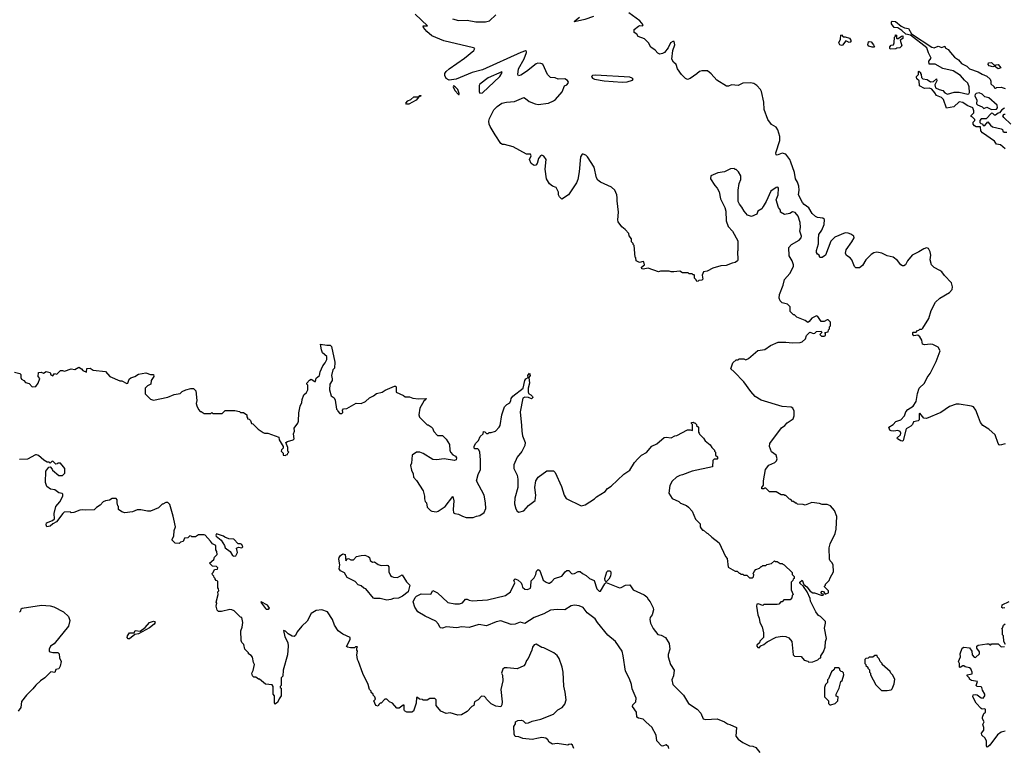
# Model space of a CAD drawing. Extents: x 2239781 to 2394849, y 665654 to 770575.
# Tile 71 of 147: x 2334708 to 2344998, y 695418 to 703038. Entities that reach past the tile are written whole.
import ezdxf

# ---------------------------------------------------------------- set-up
doc = ezdxf.new("R2010")
doc.units = 0

msp = doc.modelspace()

# ---------------------------------------------------------------- linework, layer by layer
at = {"layer": '0CON10XD'}
for points in [[(2344325, 700415), (2344265, 700447), (2344238, 700475), (2344223, 700525), (2344228, 700575), (2344221, 700611), (2344206, 700646), (2344185, 700652), (2344155, 700642), (2344105, 700610), (2344033, 700575), (2343986, 700515), (2343965, 700475), (2343946, 700464), (2343935, 700464), (2343916, 700475), (2343880, 700520), (2343835, 700555), (2343775, 700568), (2343717, 700597), (2343665, 700608), (2343635, 700601), (2343605, 700582), (2343550, 700525), (2343515, 700468), (2343485, 700442), (2343445, 700441), (2343431, 700455), (2343403, 700525), (2343385, 700548), (2343350, 700570), (2343337, 700595), (2343345, 700632), (2343405, 700715), (2343427, 700755), (2343424, 700775), (2343395, 700794), (2343365, 700806), (2343335, 700807), (2343225, 700765), (2343185, 700721), (2343130, 700575), (2343095, 700550), (2343071, 700551), (2343062, 700575), (2343045, 700587), (2343035, 700602), (2343034, 700625), (2343056, 700695), (2343054, 700745), (2343060, 700790), (2343089, 700835), (2343115, 700895), (2343117, 700947), (2343102, 700962), (2343045, 700970), (2343025, 700979), (2342990, 701010), (2342955, 701071), (2342905, 701105), (2342889, 701125), (2342845, 701205), (2342854, 701255), (2342850, 701295), (2342835, 701339), (2342815, 701375), (2342805, 701441), (2342765, 701546), (2342755, 701575), (2342715, 701632), (2342675, 701641), (2342625, 701622), (2342613, 701625), (2342611, 701645), (2342653, 701775), (2342650, 701815), (2342631, 701885), (2342615, 701912), (2342565, 701940), (2342525, 701995), (2342487, 702097), (2342484, 702175), (2342459, 702285), (2342448, 702308), (2342411, 702351), (2342381, 702371), (2342345, 702379), (2342265, 702374), (2342215, 702349), (2342145, 702356), (2342115, 702342), (2342095, 702342), (2341994, 702405), (2341933, 702473), (2341895, 702503), (2341835, 702504), (2341812, 702495), (2341785, 702473), (2341715, 702421), (2341688, 702412), (2341665, 702421), (2341625, 702463), (2341582, 702525), (2341568, 702568), (2341540, 702595), (2341522, 702625), (2341532, 702715), (2341556, 702775), (2341548, 702808), (2341535, 702808), (2341509, 702795), (2341483, 702745), (2341445, 702696), (2341425, 702683), (2341397, 702677), (2341377, 702687), (2341349, 702719), (2341305, 702752), (2341280, 702795), (2341236, 702836), (2341172, 702862), (2341156, 702886), (2341130, 702905), (2341131, 702935), (2341175, 702971), (2341186, 702976), (2341216, 702974), (2341222, 702985), (2341190, 703025), (2341075, 703109)], [(2341837, 700313), (2341805, 700310), (2341798, 700302), (2341785, 700300), (2341778, 700318), (2341760, 700335), (2341760, 700365), (2341755, 700370), (2341745, 700370), (2341735, 700380), (2341705, 700380), (2341695, 700390), (2341635, 700390), (2341605, 700408), (2341545, 700400), (2341515, 700400), (2341495, 700408), (2341405, 700408), (2341385, 700402), (2341275, 700438), (2341225, 700428), (2341211, 700431), (2341205, 700450), (2341237, 700475), (2341230, 700505), (2341225, 700510), (2341185, 700500), (2341150, 700515), (2341147, 700547), (2341140, 700555), (2341130, 700675), (2341120, 700685), (2341118, 700698), (2341100, 700715), (2341100, 700745), (2341078, 700778), (2341075, 700800), (2341035, 700843), (2341000, 700870), (2340961, 700925), (2340958, 700945), (2340966, 701025), (2340950, 701145), (2340951, 701175), (2340947, 701207), (2340926, 701255), (2340891, 701285), (2340779, 701339), (2340750, 701360), (2340734, 701385), (2340712, 701495), (2340640, 701605), (2340625, 701620), (2340595, 701630), (2340585, 701630), (2340567, 701603), (2340556, 701445), (2340539, 701365), (2340525, 701332), (2340443, 701207), (2340375, 701160), (2340350, 701185), (2340340, 701205), (2340338, 701235), (2340315, 701282), (2340275, 701298), (2340245, 701320), (2340213, 701375), (2340199, 701475), (2340210, 701575), (2340185, 701612), (2340165, 701620), (2340152, 701615), (2340130, 701585), (2340115, 701532), (2340100, 701515), (2340085, 701512), (2340052, 701535), (2340034, 701574), (2340052, 701615), (2340045, 701632), (2340005, 701632), (2339865, 701708), (2339775, 701732), (2339755, 701732), (2339735, 701744), (2339675, 701832), (2339625, 701920), (2339613, 701945), (2339609, 701975), (2339617, 702005), (2339664, 702096), (2339699, 702131), (2339747, 702165), (2339794, 702176), (2339878, 702182), (2339975, 702224), (2339995, 702215), (2340032, 702182), (2340096, 702156), (2340125, 702152), (2340235, 702164), (2340285, 702188), (2340306, 702204), (2340376, 702284), (2340402, 702345), (2340425, 702358), (2340440, 702375), (2340442, 702385), (2340433, 702403), (2340405, 702420), (2340336, 702416), (2340305, 702430), (2340254, 702434), (2340223, 702465), (2340175, 702572), (2340155, 702580), (2340123, 702583), (2340105, 702577), (2340005, 702496), (2339945, 702458), (2339922, 702452), (2339912, 702465), (2339920, 702525), (2339981, 702629), (2340004, 702695), (2340004, 702705), (2339995, 702712), (2339944, 702695), (2339545, 702513), (2339436, 702484), (2339270, 702415), (2339195, 702406), (2339165, 702424), (2339151, 702455), (2339150, 702475), (2339165, 702497), (2339196, 702525), (2339356, 702634), (2339454, 702715), (2339464, 702735), (2339449, 702745), (2339139, 702815), (2339015, 702870), (2338963, 702915), (2338929, 702955), (2338923, 702975), (2338970, 702975), (2338840, 703095)], [(2339230, 703045), (2339295, 703031), (2339385, 703032), (2339475, 703015), (2339575, 703016), (2339616, 703025), (2339685, 703089)], [(2340705, 703070), (2340612, 703038), (2340504, 703014), (2340510, 703025), (2340559, 703065)], [(2345005, 701688), (2344958, 701728), (2344915, 701737), (2344896, 701766), (2344770, 701855), (2344753, 701875), (2344748, 701918), (2344705, 701918), (2344685, 701928), (2344673, 701945), (2344672, 701965), (2344690, 701985), (2344690, 701995), (2344665, 702020), (2344650, 702025), (2344650, 702035), (2344680, 702065), (2344680, 702085), (2344667, 702117), (2344609, 702139), (2344565, 702170), (2344525, 702178), (2344470, 702125), (2344395, 702112), (2344363, 702203), (2344340, 702225), (2344288, 702245), (2344273, 702273), (2344240, 702310), (2344215, 702322), (2344165, 702318), (2344112, 702345), (2344107, 702397), (2344085, 702420), (2344080, 702435), (2344080, 702445), (2344100, 702465), (2344100, 702495), (2344105, 702500), (2344120, 702485), (2344120, 702475), (2344130, 702465), (2344133, 702433), (2344145, 702420), (2344192, 702412), (2344225, 702388), (2344257, 702393), (2344288, 702418), (2344292, 702398), (2344272, 702355), (2344280, 702325), (2344315, 702308), (2344355, 702298), (2344375, 702272), (2344405, 702258), (2344475, 702280), (2344525, 702280), (2344615, 702258), (2344628, 702262), (2344633, 702277), (2344629, 702335), (2344616, 702375), (2344581, 702405), (2344539, 702455), (2344463, 702503), (2344355, 702527), (2344275, 702572), (2344211, 702571), (2344210, 702605), (2344232, 702635), (2344205, 702690), (2344187, 702745), (2344016, 702876), (2343968, 702888), (2343926, 702926), (2343885, 702951), (2343845, 702957), (2343820, 702995), (2343818, 703015), (2343825, 703022), (2343859, 703019), (2343918, 702969), (2343953, 702953), (2343995, 702944), (2344029, 702889), (2344240, 702750), (2344265, 702743), (2344305, 702761), (2344343, 702747), (2344375, 702760), (2344380, 702745), (2344410, 702725), (2344436, 702696), (2344478, 702645), (2344519, 702619), (2344551, 702581), (2344605, 702550), (2344635, 702523), (2344725, 702492), (2344765, 702468), (2344816, 702446), (2344848, 702415), (2344858, 702395), (2344858, 702368), (2344890, 702335), (2344890, 702325), (2344905, 702320), (2344915, 702330), (2344965, 702332), (2345007, 702317)], [(2343295, 702768), (2343280, 702775), (2343268, 702795), (2343287, 702833), (2343290, 702875), (2343295, 702880), (2343315, 702860), (2343335, 702860), (2343380, 702845), (2343398, 702815), (2343388, 702802), (2343375, 702800), (2343343, 702817), (2343305, 702770), (2343295, 702768)], [(2343635, 702750), (2343615, 702750), (2343582, 702762), (2343572, 702775), (2343578, 702805), (2343585, 702810), (2343607, 702805), (2343632, 702775), (2343640, 702755), (2343635, 702750)], [(2343805, 702730), (2343800, 702735), (2343800, 702755), (2343815, 702770), (2343840, 702775), (2343848, 702795), (2343850, 702855), (2343860, 702865), (2343862, 702878), (2343870, 702875), (2343870, 702845), (2343875, 702840), (2343888, 702842), (2343923, 702867), (2343938, 702868), (2343938, 702842), (2343910, 702825), (2343926, 702764), (2343905, 702742), (2343875, 702740), (2343865, 702732), (2343805, 702730)], [(2339518, 702268), (2339545, 702273), (2339725, 702445), (2339751, 702485), (2339745, 702494), (2339605, 702430), (2339518, 702365), (2339510, 702350), (2339508, 702285), (2339518, 702268)], [(2344935, 702523), (2344895, 702550), (2344877, 702543), (2344840, 702555), (2344828, 702568), (2344832, 702588), (2344865, 702590), (2344885, 702570), (2344905, 702560), (2344913, 702567), (2344935, 702570), (2344960, 702535), (2344935, 702523)], [(2341005, 702384), (2341055, 702389), (2341112, 702405), (2341118, 702415), (2341109, 702425), (2341085, 702435), (2340725, 702458), (2340695, 702455), (2340684, 702445), (2340693, 702425), (2340715, 702415), (2340815, 702399), (2341005, 702384)], [(2339295, 702254), (2339300, 702255), (2339300, 702265), (2339285, 702306), (2339260, 702335), (2339240, 702345), (2339239, 702335), (2339255, 702298), (2339295, 702254)], [(2338775, 702155), (2338750, 702155), (2338743, 702163), (2338765, 702190), (2338796, 702204), (2338825, 702230), (2338880, 702230), (2338890, 702245), (2338900, 702245), (2338898, 702235), (2338880, 702230), (2338850, 702195), (2338775, 702155)], [(2344865, 702100), (2344915, 702102), (2344928, 702115), (2344922, 702145), (2344835, 702222), (2344795, 702230), (2344765, 702260), (2344735, 702273), (2344705, 702267), (2344694, 702256), (2344691, 702241), (2344710, 702195), (2344708, 702158), (2344717, 702147), (2344767, 702127), (2344785, 702110), (2344815, 702122), (2344865, 702100)], [(2344998, 702112), (2344970, 702095), (2344948, 702062), (2344935, 702060), (2344905, 702040), (2344895, 702040), (2344877, 702057), (2344865, 702060), (2344808, 702002), (2344755, 702000), (2344740, 701985), (2344742, 701962), (2344752, 701952), (2344768, 701948), (2344775, 701930), (2344795, 701930), (2344825, 701970), (2344852, 701935), (2344875, 701918), (2344965, 701898), (2344980, 701890), (2344983, 701873), (2344995, 701860), (2345025, 701860)], [(2345066, 701946), (2344992, 702015), (2344983, 702033), (2344995, 702050), (2345005, 702050)], [(2339523, 698433), (2339518, 698515), (2339505, 698540), (2339495, 698550), (2339465, 698550), (2339458, 698558), (2339458, 698575), (2339472, 698605), (2339502, 698638), (2339521, 698679), (2339550, 698705), (2339555, 698730), (2339567, 698727), (2339585, 698710), (2339605, 698710), (2339615, 698720), (2339635, 698720), (2339680, 698735), (2339718, 698775), (2339728, 698795), (2339748, 698905), (2339775, 698990), (2339800, 699015), (2339829, 699031), (2339842, 699055), (2339843, 699077), (2339861, 699099), (2339968, 699185), (2339987, 699265), (2339997, 699283), (2340020, 699295), (2340018, 699315), (2340035, 699340), (2340042, 699315), (2340030, 699295), (2340037, 699235), (2340022, 699185), (2340020, 699145), (2340025, 699130), (2340050, 699115), (2340067, 699097), (2340070, 699085), (2340055, 699074), (2340025, 699088), (2339985, 699090), (2339965, 699078), (2339937, 698935), (2339953, 698795), (2339954, 698735), (2339964, 698685), (2339990, 698615), (2339987, 698585), (2339955, 698522), (2339907, 698463), (2339871, 698381), (2339870, 698345), (2339906, 698275), (2339914, 698234), (2339914, 698146), (2339881, 698035), (2339880, 697975), (2339892, 697922), (2339907, 697897), (2339925, 697888), (2339975, 697902), (2340024, 697956), (2340095, 698010), (2340103, 698065), (2340090, 698145), (2340102, 698215), (2340127, 698253), (2340215, 698318), (2340285, 698318), (2340303, 698303), (2340369, 698155), (2340399, 698065), (2340420, 698030), (2340575, 697952), (2340617, 697963), (2340715, 698028), (2340735, 698048), (2340825, 698103), (2340852, 698135), (2340890, 698160), (2341020, 698285), (2341083, 698327), (2341132, 698405), (2341168, 698445), (2341207, 698483), (2341259, 698511), (2341315, 698578), (2341365, 698602), (2341443, 698667), (2341465, 698670), (2341517, 698663), (2341553, 698687), (2341575, 698690), (2341685, 698750), (2341715, 698750), (2341738, 698742), (2341740, 698805), (2341730, 698815), (2341730, 698825), (2341745, 698830), (2341752, 698822), (2341765, 698820), (2341780, 698805), (2341782, 698792), (2341800, 698775), (2341800, 698725), (2341810, 698715), (2341812, 698702), (2341855, 698660), (2341872, 698632), (2341925, 698590), (2341942, 698562), (2341970, 698535), (2341970, 698525), (2341980, 698515), (2341980, 698485), (2342000, 698465), (2342000, 698445), (2341995, 698440), (2341965, 698440), (2341953, 698427), (2341947, 698363), (2341734, 698316), (2341635, 698278), (2341605, 698272), (2341570, 698255), (2341525, 698210), (2341503, 698167), (2341490, 698085), (2341525, 698030), (2341595, 698000), (2341615, 697980), (2341677, 697957), (2341698, 697938), (2341737, 697897), (2341770, 697815), (2341820, 697765), (2341820, 697735), (2341830, 697715), (2341845, 697700), (2341855, 697700), (2341885, 697670), (2341900, 697665), (2341940, 697625), (2342017, 697567), (2342083, 697423), (2342102, 697402), (2342112, 697312), (2342185, 697270), (2342205, 697270), (2342225, 697250), (2342235, 697250), (2342245, 697240), (2342265, 697240), (2342275, 697230), (2342307, 697227), (2342335, 697200), (2342365, 697200), (2342378, 697212), (2342380, 697235), (2342370, 697245), (2342380, 697255), (2342382, 697268), (2342402, 697288), (2342438, 697302), (2342455, 697320), (2342465, 697320), (2342475, 697330), (2342505, 697330), (2342515, 697340), (2342565, 697350), (2342595, 697380), (2342605, 697370), (2342625, 697370), (2342655, 697350), (2342675, 697350), (2342682, 697342), (2342698, 697338), (2342780, 697255), (2342780, 697235), (2342800, 697215), (2342800, 697195), (2342790, 697185), (2342788, 697172), (2342770, 697155), (2342770, 697075), (2342790, 697025), (2342780, 697015), (2342778, 696992), (2342758, 696972), (2342695, 696970), (2342675, 696950), (2342662, 696948), (2342640, 696925), (2342625, 696920), (2342485, 696920), (2342475, 696910), (2342425, 696930), (2342410, 696925), (2342408, 696905), (2342422, 696815), (2342437, 696777), (2342443, 696733), (2342467, 696687), (2342480, 696625), (2342480, 696575), (2342442, 696538), (2342438, 696522), (2342412, 696498), (2342410, 696485), (2342422, 696472), (2342435, 696470), (2342452, 696488), (2342485, 696502), (2342518, 696532), (2342615, 696581), (2342675, 696589), (2342716, 696586), (2342744, 696574), (2342778, 696535), (2342792, 696395), (2342805, 696383), (2342875, 696378), (2342905, 696340), (2342945, 696330), (2342955, 696320), (2342995, 696322), (2343047, 696343), (2343065, 696360), (2343080, 696365), (2343080, 696385), (2343108, 696425), (2343126, 696474), (2343128, 696535), (2343138, 696565), (2343119, 696675), (2343130, 696725), (2343128, 696745), (2343076, 696796), (2343057, 696807), (2343028, 696845), (2342972, 696955), (2342967, 696985), (2342938, 697055), (2342900, 697110), (2342860, 697145), (2342860, 697155), (2342886, 697176), (2342902, 697132), (2342935, 697107), (2342970, 697060), (2342995, 697043), (2343015, 697043), (2343085, 697020), (2343105, 697020), (2343108, 697028), (2343092, 697032), (2343080, 697045), (2343095, 697060), (2343108, 697058), (2343125, 697030), (2343160, 697045), (2343160, 697065), (2343120, 697105), (2343120, 697115), (2343130, 697125), (2343130, 697135), (2343168, 697172), (2343178, 697202), (2343213, 697265), (2343208, 697335), (2343195, 697360), (2343178, 697378), (2343172, 697395), (2343168, 697515), (2343178, 697555), (2343230, 697665), (2343241, 697709), (2343247, 697843), (2343223, 697903), (2343180, 697955), (2343145, 697968), (2343095, 697968), (2343065, 697978), (2342985, 697988), (2342915, 697960), (2342895, 697968), (2342835, 697970), (2342825, 697980), (2342815, 697980), (2342795, 698000), (2342785, 698000), (2342765, 698020), (2342752, 698022), (2342715, 698060), (2342705, 698060), (2342695, 698070), (2342665, 698070), (2342615, 698100), (2342545, 698100), (2342505, 698140), (2342495, 698140), (2342485, 698130), (2342465, 698130), (2342462, 698145), (2342482, 698168), (2342480, 698215), (2342502, 698335), (2342535, 698378), (2342598, 698405), (2342616, 698424), (2342622, 698445), (2342612, 698485), (2342565, 698520), (2342543, 698575), (2342547, 698605), (2342670, 698770), (2342705, 698792), (2342729, 698821), (2342790, 698865), (2342803, 698895), (2342803, 698943), (2342787, 698975), (2342770, 698985), (2342676, 698994), (2342455, 699060), (2342395, 699097), (2342348, 699148), (2342275, 699252), (2342176, 699356), (2342140, 699385), (2342162, 699448), (2342195, 699480), (2342215, 699480), (2342225, 699490), (2342275, 699490), (2342295, 699482), (2342325, 699493), (2342423, 699577), (2342495, 699589), (2342555, 699632), (2342635, 699666), (2342715, 699666), (2342785, 699657), (2342865, 699663), (2342885, 699670), (2342919, 699701), (2342932, 699735), (2342965, 699770), (2343005, 699757), (2343019, 699761), (2343035, 699778), (2343085, 699780), (2343090, 699765), (2343070, 699745), (2343088, 699728), (2343115, 699728), (2343130, 699735), (2343130, 699755), (2343122, 699768), (2343158, 699772), (2343160, 699795), (2343170, 699805), (2343170, 699825), (2343180, 699835), (2343180, 699875), (2343158, 699898), (2343145, 699900), (2343115, 699880), (2343085, 699880), (2343048, 699935), (2343035, 699942), (2342985, 699917), (2342959, 699881), (2342945, 699872), (2342915, 699892), (2342828, 699928), (2342805, 699950), (2342795, 699950), (2342760, 699985), (2342760, 700035), (2342733, 700063), (2342675, 700078), (2342656, 700096), (2342646, 700125), (2342648, 700162), (2342685, 700262), (2342699, 700321), (2342757, 700385), (2342795, 700455), (2342795, 700475), (2342781, 700515), (2342748, 700568), (2342746, 700655), (2342774, 700686), (2342855, 700732), (2342874, 700755), (2342877, 700775), (2342859, 700825), (2342867, 700865), (2342864, 700915), (2342844, 700984), (2342812, 701022), (2342785, 701029), (2342755, 701010), (2342702, 701002), (2342660, 701025), (2342657, 701047), (2342638, 701075), (2342614, 701155), (2342633, 701205), (2342636, 701276), (2342630, 701285), (2342615, 701283), (2342556, 701244), (2342510, 701135), (2342479, 701085), (2342465, 701061), (2342420, 701035), (2342410, 701005), (2342355, 700980), (2342314, 700994), (2342278, 701035), (2342255, 701078), (2342229, 701109), (2342217, 701137), (2342217, 701255), (2342226, 701324), (2342243, 701365), (2342243, 701403), (2342220, 701445), (2342195, 701470), (2342185, 701470), (2342175, 701480), (2342135, 701478), (2342075, 701448), (2342005, 701437), (2341930, 701405), (2341928, 701375), (2341972, 701302), (2341996, 701276), (2342017, 701237), (2342030, 701165), (2342078, 701075), (2342088, 701035), (2342092, 700935), (2342112, 700875), (2342158, 700825), (2342212, 700725), (2342212, 700625), (2342208, 700615), (2342212, 700525), (2342210, 700515), (2342185, 700498), (2342155, 700492), (2342092, 700468), (2342035, 700462), (2341951, 700439), (2341892, 700408), (2341855, 700400), (2341840, 700365), (2341848, 700325), (2341837, 700313)], [(2345005, 698603), (2344955, 698587), (2344945, 698590), (2344934, 698605), (2344902, 698695), (2344835, 698756), (2344774, 698795), (2344750, 698825), (2344729, 698881), (2344701, 698955), (2344675, 698989), (2344655, 698997), (2344525, 699017), (2344495, 699016), (2344426, 698994), (2344335, 698930), (2344185, 698868), (2344155, 698872), (2344115, 698923), (2344107, 698915), (2344106, 698854), (2344096, 698844), (2344049, 698831), (2344038, 698805), (2344019, 698785), (2343972, 698758), (2343942, 698638), (2343935, 698630), (2343915, 698634), (2343880, 698655), (2343878, 698665), (2343914, 698696), (2343917, 698715), (2343910, 698730), (2343885, 698741), (2343844, 698734), (2343815, 698737), (2343802, 698745), (2343792, 698775), (2343835, 698803), (2343865, 698836), (2343915, 698854), (2343954, 698895), (2343970, 698935), (2343989, 698961), (2344045, 698995), (2344076, 699045), (2344092, 699128), (2344107, 699183), (2344165, 699236), (2344193, 699295), (2344223, 699337), (2344287, 699463), (2344328, 699575), (2344305, 699614), (2344252, 699642), (2344226, 699646), (2344165, 699638), (2344143, 699643), (2344134, 699685), (2344115, 699721), (2344095, 699738), (2344053, 699733), (2344040, 699745), (2344040, 699765), (2344045, 699770), (2344075, 699770), (2344092, 699788), (2344105, 699790), (2344115, 699800), (2344135, 699800), (2344145, 699810), (2344209, 699911), (2344234, 699995), (2344277, 700085), (2344323, 700125), (2344425, 700185), (2344451, 700215), (2344457, 700245), (2344444, 700284), (2344371, 700361), (2344345, 700400), (2344325, 700415)], [(2334655, 699350), (2334708, 699338), (2334718, 699328), (2334718, 699295), (2334727, 699277), (2334750, 699265), (2334770, 699245), (2334805, 699232), (2334837, 699197), (2334875, 699200), (2334902, 699238), (2334918, 699285), (2334902, 699305), (2334903, 699347), (2334932, 699352), (2334955, 699340), (2334985, 699358), (2335027, 699347), (2335032, 699322), (2335055, 699312), (2335072, 699338), (2335095, 699330), (2335135, 699370), (2335155, 699368), (2335175, 699362), (2335245, 699388), (2335285, 699380), (2335325, 699402), (2335355, 699387), (2335368, 699368), (2335405, 699350), (2335410, 699390), (2335445, 699392), (2335475, 699372), (2335605, 699360), (2335650, 699305), (2335755, 699262), (2335775, 699262), (2335826, 699234), (2335838, 699235), (2335853, 699277), (2335868, 699292), (2335910, 699305), (2335948, 699332), (2336025, 699343), (2336075, 699327), (2336107, 699327), (2336110, 699305), (2336080, 699265), (2336078, 699225), (2336045, 699210), (2336020, 699185), (2336020, 699125), (2336075, 699070), (2336105, 699060), (2336255, 699090), (2336323, 699117), (2336385, 699130), (2336405, 699150), (2336443, 699167), (2336495, 699180), (2336525, 699180), (2336550, 699155), (2336558, 699055), (2336552, 699025), (2336558, 698998), (2336575, 698960), (2336595, 698940), (2336605, 698940), (2336635, 698920), (2336705, 698920), (2336715, 698930), (2336725, 698920), (2336825, 698920), (2336855, 698950), (2336955, 698950), (2337005, 698940), (2337015, 698930), (2337045, 698930), (2337080, 698905), (2337080, 698885), (2337090, 698875), (2337090, 698865), (2337105, 698860), (2337120, 698845), (2337130, 698815), (2337145, 698810), (2337200, 698755), (2337251, 698721), (2337265, 698712), (2337302, 698712), (2337415, 698670), (2337420, 698645), (2337460, 698575), (2337460, 698555), (2337442, 698538), (2337440, 698525), (2337460, 698505), (2337462, 698482), (2337485, 698480), (2337492, 698488), (2337508, 698492), (2337510, 698505), (2337520, 698515), (2337510, 698525), (2337510, 698565), (2337490, 698615), (2337505, 698628), (2337565, 698644), (2337576, 698655), (2337569, 698705), (2337580, 698735), (2337577, 698765), (2337615, 698818), (2337622, 698838), (2337624, 698926), (2337638, 698995), (2337657, 699035), (2337658, 699065), (2337678, 699115), (2337705, 699140), (2337718, 699165), (2337720, 699215), (2337710, 699225), (2337710, 699235), (2337735, 699268), (2337755, 699277), (2337793, 699253), (2337800, 699255), (2337805, 699290), (2337840, 699315), (2337847, 699355), (2337874, 699416), (2337901, 699449), (2337916, 699485), (2337916, 699516), (2337873, 699555), (2337860, 699585), (2337850, 699645), (2337917, 699633), (2337953, 699633), (2337965, 699620), (2338002, 699455), (2337996, 699395), (2337981, 699375), (2337966, 699315), (2337973, 699283), (2337972, 699265), (2337949, 699225), (2337947, 699167), (2337963, 699103), (2337993, 699083), (2338005, 699060), (2338020, 698965), (2338030, 698955), (2338032, 698942), (2338055, 698920), (2338075, 698920), (2338085, 698930), (2338080, 698955), (2338093, 698967), (2338125, 698972), (2338225, 699028), (2338275, 699022), (2338320, 699045), (2338365, 699082), (2338406, 699104), (2338435, 699128), (2338495, 699144), (2338526, 699164), (2338625, 699206), (2338638, 699205), (2338642, 699195), (2338641, 699141), (2338717, 699107), (2338735, 699092), (2338782, 699092), (2338815, 699078), (2338875, 699071), (2338956, 699076), (2338952, 699065), (2338932, 699048), (2338888, 698975), (2338878, 698905), (2338885, 698880), (2338965, 698800), (2338975, 698800), (2339009, 698779), (2339022, 698765), (2339035, 698730), (2339075, 698690), (2339125, 698688), (2339165, 698650), (2339200, 698595), (2339203, 698537), (2339210, 698515), (2339235, 698488), (2339263, 698473), (2339272, 698455), (2339270, 698435), (2339253, 698427), (2339145, 698444), (2339065, 698433), (2339025, 698438), (2338925, 698500), (2338890, 698515), (2338855, 698516), (2338810, 698485), (2338802, 698398), (2338792, 698375), (2338802, 698325), (2338819, 698289), (2338823, 698253), (2338855, 698220), (2338925, 698110), (2338938, 698055), (2338938, 698025), (2338945, 698000), (2338960, 697985), (2338965, 697940), (2339000, 697905), (2339015, 697898), (2339065, 697892), (2339082, 697898), (2339153, 697945), (2339235, 698050), (2339244, 698005), (2339236, 697915), (2339242, 697882), (2339255, 697873), (2339295, 697867), (2339334, 697844), (2339375, 697830), (2339445, 697830), (2339483, 697847), (2339515, 697853), (2339560, 697885), (2339579, 697925), (2339576, 697985), (2339561, 698065), (2339482, 698215), (2339498, 698282), (2339523, 698335), (2339523, 698433)], [(2336317, 697815), (2336313, 697845), (2336277, 697967), (2336255, 697990), (2336235, 697990), (2336205, 697970), (2336195, 697970), (2336157, 697933), (2336075, 697898), (2336045, 697898), (2335975, 697912), (2335935, 697912), (2335885, 697892), (2335805, 697882), (2335775, 697890), (2335740, 697915), (2335740, 697945), (2335733, 697953), (2335728, 697985), (2335728, 698018), (2335715, 698030), (2335675, 698030), (2335647, 698013), (2335603, 698007), (2335580, 697995), (2335549, 697961), (2335510, 697935), (2335485, 697910), (2335395, 697908), (2335365, 697912), (2335335, 697908), (2335275, 697883), (2335245, 697882), (2335235, 697890), (2335173, 697887), (2335158, 697875), (2335092, 697785), (2335053, 697767), (2335025, 697740), (2334993, 697733), (2334984, 697754), (2334988, 697775), (2335051, 697799), (2335072, 697818), (2335068, 697875), (2335087, 697945), (2335126, 697995), (2335157, 698055), (2335160, 698075), (2335152, 698082), (2335115, 698088), (2335075, 698122), (2335028, 698128), (2334992, 698155), (2334977, 698197), (2334982, 698315), (2335012, 698358), (2335025, 698360), (2335048, 698338), (2335050, 698325), (2335115, 698270), (2335155, 698270), (2335180, 698295), (2335180, 698345), (2335165, 698360), (2335135, 698400), (2335105, 698400), (2335098, 698392), (2335085, 698390), (2335055, 698420), (2335042, 698418), (2335025, 698400), (2335015, 698410), (2334995, 698410), (2334961, 698431), (2334905, 698480), (2334885, 698488), (2334873, 698487), (2334789, 698441), (2334705, 698438)], [(2340498, 695415), (2340485, 695450), (2340472, 695462), (2340445, 695458), (2340435, 695450), (2340323, 695467), (2340275, 695460), (2340241, 695481), (2340226, 695506), (2340205, 695522), (2340165, 695530), (2340130, 695525), (2340065, 695510), (2339965, 695521), (2339925, 695538), (2339885, 695542), (2339876, 695566), (2339873, 695647), (2339890, 695675), (2339890, 695695), (2339915, 695710), (2339952, 695712), (2339970, 695705), (2339995, 695682), (2340025, 695683), (2340065, 695701), (2340155, 695721), (2340285, 695774), (2340331, 695819), (2340378, 695845), (2340405, 695880), (2340417, 695925), (2340408, 696005), (2340393, 696067), (2340388, 696215), (2340377, 696267), (2340347, 696357), (2340325, 696390), (2340290, 696415), (2340185, 696470), (2340163, 696473), (2340105, 696508), (2340085, 696500), (2340067, 696475), (2340060, 696445), (2340022, 696358), (2340003, 696337), (2339991, 696299), (2339975, 696280), (2339905, 696248), (2339801, 696259), (2339775, 696258), (2339758, 696245), (2339742, 696205), (2339752, 696182), (2339756, 696124), (2339737, 696033), (2339750, 695905), (2339747, 695873), (2339735, 695850), (2339685, 695858), (2339635, 695882), (2339585, 695930), (2339580, 695945), (2339565, 695960), (2339535, 695962), (2339498, 695925), (2339462, 695905), (2339452, 695865), (2339432, 695855), (2339385, 695802), (2339325, 695768), (2339287, 695763), (2339205, 695790), (2339165, 695782), (2339110, 695805), (2339060, 695865), (2339060, 695925), (2339045, 695940), (2338995, 695940), (2338965, 695920), (2338925, 695920), (2338917, 695927), (2338885, 695930), (2338865, 695950), (2338855, 695950), (2338851, 695889), (2338823, 695805), (2338806, 695794), (2338755, 695796), (2338729, 695809), (2338724, 695825), (2338725, 695870), (2338715, 695870), (2338672, 695838), (2338648, 695838), (2338605, 695890), (2338572, 695902), (2338545, 695930), (2338525, 695930), (2338485, 695890), (2338475, 695890), (2338460, 695875), (2338455, 695860), (2338430, 695865), (2338410, 695915), (2338427, 695933), (2338420, 695955), (2338402, 695972), (2338400, 695985), (2338382, 696002), (2338380, 696015), (2338363, 696033), (2338348, 696085), (2338295, 696200), (2338248, 696325), (2338238, 696345), (2338230, 696395), (2338238, 696435), (2338230, 696445), (2338230, 696465), (2338238, 696478), (2338218, 696478), (2338205, 696470), (2338165, 696470), (2338134, 696474), (2338124, 696484), (2338162, 696555), (2338160, 696575), (2338085, 696610), (2338037, 696647), (2337996, 696706), (2337977, 696765), (2337926, 696846), (2337865, 696867), (2337805, 696859), (2337754, 696826), (2337712, 696749), (2337656, 696695), (2337609, 696635), (2337591, 696599), (2337575, 696587), (2337555, 696591), (2337515, 696616), (2337485, 696643), (2337465, 696650), (2337478, 696585), (2337509, 696525), (2337512, 696485), (2337507, 696395), (2337460, 696235), (2337457, 696173), (2337440, 696155), (2337440, 696075), (2337430, 696065), (2337430, 696055), (2337440, 696045), (2337440, 695965), (2337418, 695935), (2337402, 695895), (2337375, 695878), (2337369, 695895), (2337369, 695965), (2337357, 695983), (2337357, 696065), (2337345, 696080), (2337275, 696090), (2337215, 696140), (2337205, 696140), (2337175, 696160), (2337155, 696160), (2337140, 696175), (2337132, 696205), (2337147, 696233), (2337160, 696295), (2337150, 696315), (2337142, 696372), (2337128, 696388), (2337100, 696405), (2337100, 696415), (2337060, 696455), (2337050, 696505), (2337030, 696525), (2337022, 696545), (2337018, 696645), (2337032, 696685), (2337038, 696735), (2337030, 696785), (2337015, 696790), (2336950, 696855), (2336926, 696866), (2336905, 696868), (2336815, 696847), (2336785, 696848), (2336773, 696863), (2336762, 696905), (2336768, 696935), (2336762, 696945), (2336782, 697025), (2336780, 697055), (2336788, 697065), (2336787, 697087), (2336780, 697095), (2336780, 697165), (2336762, 697172), (2336750, 697185), (2336750, 697195), (2336740, 697205), (2336738, 697218), (2336722, 697232), (2336720, 697245), (2336730, 697255), (2336742, 697288), (2336775, 697290), (2336780, 697305), (2336765, 697320), (2336722, 697322), (2336690, 697355), (2336738, 697392), (2336742, 697418), (2336770, 697445), (2336767, 697475), (2336757, 697495), (2336757, 697537), (2336721, 697555), (2336703, 697585), (2336645, 697648), (2336635, 697650), (2336575, 697650), (2336545, 697630), (2336505, 697630), (2336498, 697638), (2336485, 697640), (2336465, 697620), (2336430, 697615), (2336415, 697580), (2336388, 697572), (2336375, 697560), (2336332, 697562), (2336300, 697595), (2336300, 697605), (2336320, 697635), (2336322, 697695), (2336337, 697735), (2336317, 697815)], [(2336945, 697428), (2336965, 697430), (2336983, 697467), (2336975, 697510), (2336995, 697522), (2337030, 697515), (2337038, 697525), (2337029, 697549), (2337015, 697557), (2336990, 697555), (2336945, 697606), (2336895, 697607), (2336850, 697625), (2336837, 697637), (2336765, 697660), (2336758, 697645), (2336762, 697635), (2336813, 697593), (2336847, 697537), (2336855, 697513), (2336906, 697476), (2336932, 697435), (2336945, 697428)], [(2338546, 696966), (2338475, 696986), (2338415, 696984), (2338405, 696989), (2338325, 697084), (2338305, 697092), (2338275, 697118), (2338245, 697128), (2338213, 697163), (2338131, 697205), (2338102, 697252), (2338062, 697275), (2338048, 697295), (2338052, 697335), (2338043, 697395), (2338047, 697413), (2338060, 697435), (2338085, 697451), (2338108, 697445), (2338115, 697380), (2338132, 697398), (2338145, 697402), (2338168, 697388), (2338195, 697388), (2338226, 697424), (2338275, 697434), (2338315, 697437), (2338350, 697425), (2338362, 697412), (2338372, 697382), (2338393, 697363), (2338415, 697368), (2338455, 697340), (2338485, 697330), (2338545, 697333), (2338555, 697328), (2338567, 697315), (2338566, 697265), (2338584, 697225), (2338596, 697216), (2338615, 697208), (2338655, 697204), (2338705, 697232), (2338749, 697159), (2338786, 697125), (2338767, 697055), (2338709, 697009), (2338665, 696988), (2338615, 696986), (2338585, 696974), (2338546, 696966)], [(2341491, 695415), (2341488, 695432), (2341465, 695453), (2341425, 695440), (2341415, 695444), (2341367, 695495), (2341358, 695555), (2341315, 695640), (2341255, 695690), (2341225, 695724), (2341173, 695733), (2341157, 695745), (2341153, 695795), (2341111, 695855), (2341116, 695874), (2341147, 695903), (2341149, 695941), (2341108, 696038), (2341101, 696085), (2341079, 696145), (2341038, 696225), (2341016, 696384), (2341003, 696435), (2340935, 696535), (2340855, 696601), (2340745, 696735), (2340722, 696772), (2340639, 696835), (2340595, 696891), (2340555, 696909), (2340504, 696916), (2340472, 696908), (2340405, 696865), (2340325, 696871), (2340255, 696862), (2340185, 696824), (2340084, 696786), (2339985, 696722), (2339937, 696737), (2339884, 696716), (2339845, 696711), (2339735, 696751), (2339688, 696742), (2339587, 696697), (2339505, 696714), (2339405, 696682), (2339325, 696688), (2339275, 696679), (2339165, 696688), (2339125, 696674), (2339106, 696676), (2339098, 696685), (2339084, 696715), (2339056, 696746), (2338945, 696799), (2338867, 696845), (2338838, 696895), (2338820, 696950), (2338840, 696995), (2338855, 697009), (2338905, 697034), (2339005, 697030), (2339025, 697068), (2339075, 697044), (2339182, 696942), (2339255, 696930), (2339305, 696930), (2339335, 696938), (2339365, 696978), (2339385, 696978), (2339405, 696966), (2339435, 696960), (2339595, 696970), (2339785, 697016), (2339836, 697055), (2339882, 697148), (2339873, 697175), (2339885, 697189), (2339916, 697175), (2339948, 697148), (2339955, 697130), (2339964, 697104), (2339985, 697083), (2340015, 697079), (2340045, 697091), (2340051, 697109), (2340052, 697168), (2340085, 697202), (2340102, 697235), (2340110, 697270), (2340125, 697287), (2340135, 697282), (2340146, 697266), (2340180, 697175), (2340208, 697155), (2340235, 697146), (2340245, 697146), (2340269, 697161), (2340298, 697195), (2340373, 697217), (2340409, 697265), (2340425, 697276), (2340446, 697276), (2340475, 697247), (2340486, 697244), (2340505, 697247), (2340544, 697266), (2340565, 697267), (2340588, 697245), (2340626, 697226), (2340664, 697195), (2340713, 697173), (2340739, 697085), (2340765, 697061), (2340779, 697061), (2340822, 697138), (2340835, 697150), (2340975, 697096), (2340995, 697099), (2341038, 697125), (2341085, 697129), (2341119, 697075), (2341235, 697021), (2341262, 697002), (2341279, 696969), (2341298, 696948), (2341328, 696888), (2341330, 696865), (2341319, 696815), (2341298, 696785), (2341292, 696765), (2341299, 696725), (2341329, 696669), (2341375, 696607), (2341410, 696600), (2341456, 696576), (2341494, 696514), (2341503, 696455), (2341485, 696400), (2341486, 696375), (2341510, 696295), (2341546, 696235), (2341542, 696175), (2341524, 696135), (2341534, 696085), (2341644, 695974), (2341697, 695885), (2341786, 695826), (2341827, 695785), (2341850, 695725), (2341879, 695719), (2341997, 695727), (2342075, 695696), (2342105, 695672), (2342128, 695668), (2342198, 695635), (2342193, 695545), (2342215, 695512), (2342265, 695478), (2342335, 695442), (2342369, 695439), (2342400, 695425), (2342442, 695375)], [(2340835, 697160), (2340825, 697170), (2340822, 697192), (2340845, 697262), (2340855, 697274), (2340874, 697274), (2340884, 697265), (2340887, 697247), (2340882, 697218), (2340865, 697188), (2340835, 697160)], [(2337285, 696873), (2337305, 696874), (2337318, 696885), (2337296, 696916), (2337230, 696950), (2337227, 696945), (2337233, 696935), (2337275, 696879), (2337285, 696873)], [(2345002, 696888), (2344983, 696883), (2344970, 696890), (2344975, 696917), (2345048, 696952)], [(2334705, 696842), (2334718, 696855), (2334723, 696877), (2334735, 696882), (2334935, 696913), (2335026, 696906), (2335066, 696896), (2335166, 696846), (2335218, 696795), (2335230, 696755), (2335218, 696695), (2335068, 696512), (2335031, 696485), (2335014, 696455), (2335014, 696435), (2335025, 696427), (2335055, 696418), (2335105, 696420), (2335120, 696405), (2335123, 696363), (2335140, 696325), (2335132, 696275), (2335115, 696248), (2335087, 696243), (2335075, 696212), (2335034, 696216), (2334972, 696155), (2334925, 696122), (2334875, 696078), (2334845, 696040), (2334778, 695975), (2334725, 695908), (2334719, 695845), (2334693, 695807)], [(2335855, 696561), (2335843, 696563), (2335832, 696575), (2335836, 696595), (2335855, 696625), (2335903, 696627), (2335915, 696651), (2335967, 696643), (2336018, 696682), (2336065, 696734), (2336105, 696749), (2336118, 696745), (2336122, 696735), (2336112, 696715), (2336065, 696676), (2335951, 696615), (2335912, 696608), (2335855, 696561)], [(2345010, 696505), (2344993, 696533), (2344988, 696595), (2344980, 696605), (2344980, 696655), (2344970, 696665), (2344980, 696675), (2344990, 696705), (2345005, 696720)], [(2345005, 695598), (2344965, 695588), (2344925, 695558), (2344845, 695452), (2344826, 695434), (2344815, 695430), (2344810, 695445), (2344812, 695492), (2344798, 695525), (2344764, 695555), (2344760, 695575), (2344782, 695608), (2344782, 695635), (2344772, 695665), (2344788, 695695), (2344770, 695725), (2344770, 695745), (2344785, 695780), (2344800, 695795), (2344800, 695825), (2344795, 695830), (2344765, 695828), (2344754, 695834), (2344705, 695890), (2344670, 695955), (2344672, 695978), (2344695, 695980), (2344715, 695978), (2344756, 695946), (2344775, 695943), (2344793, 695965), (2344794, 695985), (2344770, 696025), (2344763, 696053), (2344755, 696060), (2344715, 696064), (2344702, 696075), (2344718, 696118), (2344655, 696128), (2344635, 696140), (2344632, 696152), (2344610, 696175), (2344610, 696185), (2344660, 696195), (2344662, 696215), (2344649, 696249), (2344635, 696260), (2344588, 696268), (2344575, 696280), (2344565, 696280), (2344537, 696263), (2344530, 696265), (2344530, 696305), (2344518, 696325), (2344538, 696375), (2344537, 696405), (2344557, 696465), (2344575, 696476), (2344635, 696470), (2344658, 696435), (2344662, 696395), (2344682, 696372), (2344695, 696367), (2344738, 696405), (2344738, 696425), (2344710, 696465), (2344710, 696485), (2344723, 696497), (2344815, 696510), (2344835, 696510), (2344845, 696500), (2344855, 696500), (2344865, 696510), (2344935, 696510), (2344965, 696480), (2344998, 696482)], [(2343775, 696022), (2343815, 696030), (2343825, 696040), (2343847, 696093), (2343852, 696142), (2343830, 696185), (2343810, 696205), (2343805, 696220), (2343720, 696295), (2343720, 696305), (2343700, 696325), (2343690, 696355), (2343672, 696372), (2343668, 696388), (2343645, 696390), (2343625, 696370), (2343585, 696370), (2343575, 696360), (2343552, 696358), (2343540, 696345), (2343540, 696305), (2343550, 696295), (2343550, 696285), (2343570, 696265), (2343570, 696255), (2343588, 696238), (2343590, 696215), (2343600, 696205), (2343600, 696185), (2343655, 696080), (2343713, 696023), (2343775, 696022)], [(2343185, 695872), (2343230, 695885), (2343258, 695915), (2343260, 695955), (2343242, 695962), (2343240, 695985), (2343272, 696048), (2343290, 696115), (2343302, 696128), (2343320, 696185), (2343318, 696208), (2343308, 696218), (2343292, 696222), (2343280, 696235), (2343278, 696248), (2343265, 696260), (2343222, 696258), (2343218, 696242), (2343192, 696218), (2343160, 696145), (2343150, 696135), (2343150, 696105), (2343130, 696085), (2343120, 696055), (2343120, 695955), (2343160, 695915), (2343160, 695885), (2343173, 695873), (2343185, 695872)]]:
    msp.add_lwpolyline(points, dxfattribs=at)

doc.saveas('drawing.dxf')
